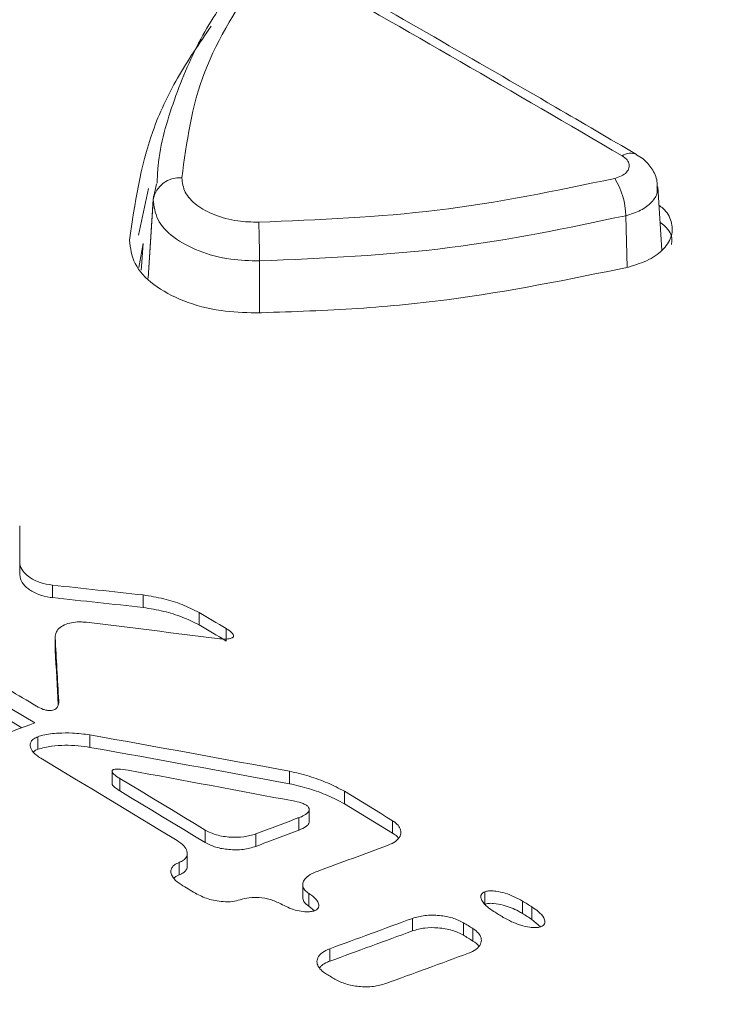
# Model space of a CAD drawing. Header units: millimetres. Extents: x 0 to 2100, y 0 to 1485.
# Tile 104 of 118: x 1575 to 1598, y 1310 to 1342. Entities that reach past the tile are written whole.
import ezdxf

# ---------------------------------------------------------------- set-up
doc = ezdxf.new("R2010")
doc.units = ezdxf.units.MM
doc.header["$LTSCALE"] = 5

msp = doc.modelspace()

# ---------------------------------------------------------------- linework, layer by layer
at = {"color": 7, "linetype": 'Continuous', "lineweight": 15}
for p, q in [((1579.045, 1336.327), (1579.153, 1336.839)), ((1595.661, 1334.677), (1595.528, 1336.751)), ((1578.892, 1336.693), (1578.56, 1335.168)), ((1579.052, 1336.454), (1578.879, 1333.762)), ((1578.573, 1334.104), (1578.71, 1334.889)), ((1574.685, 1324.057), (1574.685, 1324.465)), ((1575.75, 1323.315), (1575.75, 1323.723)), ((1578.719, 1322.995), (1578.719, 1323.404)), ((1580.544, 1322.426), (1580.544, 1322.834)), ((1581.426, 1321.899), (1581.426, 1322.307)), ((1575.839, 1322.029), (1575.839, 1321.621)), ((1575.84, 1321.599), (1575.84, 1322.007)), ((1574.751, 1319.064), (1573.977, 1319.525)), ((1575.274, 1318.362), (1575.274, 1318.77)), ((1576.977, 1318.423), (1576.977, 1318.832)), ((1577.701, 1317.641), (1577.701, 1317.233)), ((1577.95, 1316.998), (1577.95, 1317.407)), ((1583.492, 1317.235), (1583.492, 1317.644)), ((1585.291, 1316.578), (1585.291, 1316.987)), ((1583.807, 1315.717), (1583.807, 1316.125)), ((1584.141, 1315.987), (1584.141, 1316.395)), ((1586.862, 1315.616), (1586.862, 1316.025)), ((1580.739, 1315.309), (1580.739, 1315.718)), ((1582.399, 1315.185), (1582.399, 1315.593)), ((1580.157, 1314.544), (1580.157, 1314.953)), ((1579.889, 1314.25), (1579.889, 1314.659)), ((1583.929, 1313.928), (1583.929, 1313.52)), ((1584.13, 1313.234), (1584.13, 1313.642)), ((1589.879, 1313.293), (1589.879, 1313.701)), ((1584.13, 1313.234), (1584.309, 1313.081)), ((1591.109, 1312.991), (1591.109, 1313.399)), ((1591.419, 1312.798), (1591.419, 1313.207)), ((1587.512, 1312.423), (1587.512, 1312.832)), ((1589.179, 1312.282), (1589.179, 1312.69)), ((1591.419, 1312.798), (1591.697, 1312.555)), ((1589.489, 1312.089), (1589.489, 1312.498)), ((1584.812, 1311.431), (1584.812, 1311.84))]:
    msp.add_line(p, q, dxfattribs=at)
at = {"color": 8, "linetype": 'Continuous', "lineweight": 15}
for p, q in [((1579.045, 1336.327), (1578.88, 1333.761)), ((1594.485, 1335.802), (1594.526, 1334.114)), ((1582.517, 1334.322), (1582.521, 1332.631))]:
    msp.add_line(p, q, dxfattribs=at)
at = {"color": 7, "linetype": 'Continuous', "lineweight": 15, "flags": 128}
for points in [[(1578.71, 1334.889), (1578.656, 1334.139), (1578.647, 1334.022)], [(1551.528, 1332.784), (1554.483, 1331.15), (1557.438, 1329.498), (1560.394, 1327.829), (1563.35, 1326.142), (1566.305, 1324.438), (1569.261, 1322.716), (1572.217, 1320.977), (1575.172, 1319.221)], [(1581.426, 1322.307), (1581.316, 1322.373), (1581.206, 1322.439), (1581.095, 1322.505), (1580.985, 1322.571), (1580.875, 1322.637), (1580.764, 1322.702), (1580.654, 1322.768), (1580.544, 1322.834)], [(1580.544, 1322.426), (1580.654, 1322.36), (1580.764, 1322.294), (1580.875, 1322.228), (1580.985, 1322.162), (1581.095, 1322.096), (1581.206, 1322.031), (1581.316, 1321.965), (1581.426, 1321.899)], [(1574.32, 1320.313), (1574.434, 1320.245), (1574.548, 1320.177), (1574.662, 1320.11), (1574.776, 1320.042), (1574.89, 1319.974), (1575.003, 1319.906), (1575.117, 1319.838), (1575.231, 1319.77)], [(1575.37, 1318.066), (1575.927, 1317.733), (1576.483, 1317.398), (1577.039, 1317.063), (1577.596, 1316.728), (1578.152, 1316.392), (1578.709, 1316.055), (1579.265, 1315.717), (1579.821, 1315.379)], [(1580.739, 1315.718), (1580.39, 1315.93), (1580.041, 1316.141), (1579.693, 1316.353), (1579.344, 1316.564), (1578.996, 1316.775), (1578.647, 1316.986), (1578.299, 1317.196), (1577.95, 1317.407)], [(1577.95, 1316.998), (1578.299, 1316.788), (1578.647, 1316.577), (1578.996, 1316.367), (1579.344, 1316.156), (1579.693, 1315.944), (1580.041, 1315.733), (1580.39, 1315.521), (1580.739, 1315.309)], [(1586.862, 1316.025), (1586.666, 1316.145), (1586.47, 1316.266), (1586.273, 1316.386), (1586.077, 1316.506), (1585.881, 1316.627), (1585.684, 1316.747), (1585.488, 1316.867), (1585.291, 1316.987)], [(1585.291, 1316.578), (1585.488, 1316.458), (1585.684, 1316.338), (1585.881, 1316.218), (1586.077, 1316.098), (1586.273, 1315.978), (1586.47, 1315.857), (1586.666, 1315.737), (1586.862, 1315.616)], [(1579.956, 1313.936), (1580.015, 1313.901), (1580.073, 1313.865), (1580.131, 1313.829), (1580.19, 1313.794), (1580.248, 1313.758), (1580.307, 1313.722), (1580.365, 1313.687), (1580.423, 1313.651)], [(1591.419, 1313.207), (1591.38, 1313.231), (1591.342, 1313.255), (1591.303, 1313.279), (1591.264, 1313.303), (1591.225, 1313.327), (1591.187, 1313.351), (1591.148, 1313.375), (1591.109, 1313.399)], [(1590.174, 1313.056), (1590.212, 1313.032), (1590.251, 1313.008), (1590.29, 1312.984), (1590.328, 1312.96), (1590.367, 1312.936), (1590.405, 1312.912), (1590.444, 1312.888), (1590.483, 1312.864)], [(1591.109, 1312.991), (1591.148, 1312.967), (1591.187, 1312.943), (1591.225, 1312.919), (1591.264, 1312.895), (1591.303, 1312.87), (1591.342, 1312.846), (1591.38, 1312.822), (1591.419, 1312.798)], [(1589.489, 1312.498), (1589.45, 1312.522), (1589.411, 1312.546), (1589.373, 1312.57), (1589.334, 1312.594), (1589.295, 1312.618), (1589.256, 1312.642), (1589.218, 1312.666), (1589.179, 1312.69)], [(1589.179, 1312.282), (1589.218, 1312.258), (1589.256, 1312.234), (1589.295, 1312.21), (1589.334, 1312.186), (1589.373, 1312.162), (1589.411, 1312.137), (1589.45, 1312.113), (1589.489, 1312.089)], [(1584.67, 1311.035), (1584.709, 1311.011), (1584.748, 1310.987), (1584.786, 1310.963), (1584.825, 1310.939), (1584.864, 1310.915), (1584.902, 1310.891), (1584.941, 1310.867), (1584.98, 1310.843)]]:
    msp.add_lwpolyline(points, dxfattribs=at)
at = {"color": 8, "linetype": 'Continuous', "lineweight": 15}
msp.add_arc((1594.645, 1337.382), 0.463, 65.2346, 126.2694, dxfattribs=at)
at = {"color": 7, "linetype": 'Continuous', "lineweight": 15}
for centre, radius, start, end in [((1579.891, 1336.184), 0.858, 84.0825, 170.363), ((1592.057, 1335.75), 2.428, 1.2111, 31.5495), ((1553.712, 1334.338), 28.805, 359.9688, 2.4854)]:
    msp.add_arc(centre, radius, start, end, dxfattribs=at)
for centre, major_axis, ratio, start_param, end_param in [((1619.696, 683.034), (-444.358, 698.412), 0.546449, 5.465258, 5.483366), ((1574.666, 660.292), (-1.501, 946.943), 0.001589, 5.489726, 5.491513), ((1574.666, 660.292), (-1.5, 946.366), 0.001589, 5.489721, 5.491509), ((1564.794, 654.594), (983.598, -177.315), 0.664708, 1.675999, 1.678996), ((1564.794, 654.594), (982.999, -177.207), 0.664708, 1.675991, 1.67899), ((1563.457, 653.822), (962.196, -201.936), 0.673843, 1.693097, 1.697489), ((1575.324, 660.672), (-26.281, 932.522), 0.029087, 5.496791, 5.499918), ((1575.324, 660.672), (-26.265, 931.954), 0.029087, 5.497195, 5.499909), ((1517.831, 627.482), (3327.374, 1297.976), 0.175241, 1.485349, 1.486091), ((1559.568, 651.576), (876.984, -303.11), 0.702558, 1.782496, 1.789718), ((1559.568, 651.576), (876.45, -302.926), 0.702558, 1.78248, 1.789706), ((1558.408, 650.907), (872.868, -308.012), 0.703582, 1.786058, 1.792118), ((1483.633, 607.74), (3449.061, 1367.055), 0.16832, 1.475197, 1.475605), ((1483.633, 607.74), (3446.96, 1366.222), 0.16832, 1.475179, 1.475587), ((1478.348, 604.689), (3304.451, 1284.967), 0.176607, 1.469504, 1.470206), ((1465.664, 597.367), (3300.911, 1282.958), 0.17682, 1.465345, 1.466161), ((1465.664, 597.367), (3298.9, 1282.177), 0.17682, 1.465322, 1.46614), ((1456.805, 592.253), (3306.894, 1286.354), 0.176461, 1.462265, 1.46308)]:
    msp.add_ellipse(centre, major_axis=major_axis, ratio=ratio, start_param=start_param, end_param=end_param, dxfattribs=at)
for points, knots in [([(1594.84, 1337.801), (1593.957, 1338.319), (1590.425, 1340.389), (1586.895, 1342.404), (1584.248, 1343.916)], [0, 0, 0, 0, 0.250001, 1, 1, 1, 1]), ([(1581.825, 1343.497), (1581.416, 1342.905), (1580.545, 1341.644), (1579.701, 1339.603), (1579.218, 1337.974), (1579.178, 1337.053), (1579.169, 1336.866)], [0, 0, 0, 0, 0.282422, 0.601265, 0.918786, 1, 1, 1, 1]), ([(1582.517, 1343.723), (1581.835, 1342.663), (1580.446, 1340.506), (1580.136, 1338.206), (1579.979, 1337.037)], [0, 0, 0, 0, 0.49139, 1, 1, 1, 1]), ([(1580.935, 1341.998), (1580.553, 1341.437), (1579.788, 1340.314), (1578.7, 1337.992), (1578.441, 1336.195), (1578.269, 1335.002)], [0, 0, 0, 0, 0.251468, 0.502939, 1, 1, 1, 1]), ([(1527.717, 1339.071), (1529.028, 1337.59), (1531.867, 1334.383), (1537.149, 1329.618), (1543.467, 1324.742), (1550.618, 1320.04), (1558.195, 1315.747), (1565.975, 1311.904), (1573.893, 1308.471), (1582.267, 1305.267), (1588.198, 1303.385), (1591.163, 1302.444)], [0, 0, 0, 0, 0.100525, 0.217519, 0.334515, 0.455182, 0.57585, 0.680579, 0.785309, 0.892655, 1, 1, 1, 1]), ([(1591.395, 1303.293), (1587.956, 1304.36), (1581.046, 1306.504), (1571.779, 1310.127), (1563.426, 1313.894), (1555.962, 1317.775), (1548.983, 1321.95), (1541.897, 1326.884), (1534.955, 1332.616), (1531.075, 1337.024), (1529.123, 1339.242)], [0, 0, 0, 0, 0.12614, 0.253484, 0.362488, 0.472251, 0.584399, 0.69737, 0.847668, 1, 1, 1, 1]), ([(1591.387, 1303.425), (1588.341, 1304.395), (1582.23, 1306.342), (1573.48, 1309.726), (1565.077, 1313.443), (1557.244, 1317.452), (1550.055, 1321.686), (1543.511, 1326.132), (1537.592, 1330.832), (1532.87, 1335.231), (1530.36, 1338.083), (1529.338, 1339.244)], [0, 0, 0, 0, 0.112907, 0.226593, 0.342745, 0.459753, 0.572661, 0.686357, 0.80253, 0.919556, 1, 1, 1, 1]), ([(1590.998, 1302.123), (1588.104, 1303.038), (1582.298, 1304.875), (1573.96, 1308.044), (1565.925, 1311.507), (1558.087, 1315.371), (1550.572, 1319.617), (1543.451, 1324.268), (1537.003, 1329.207), (1531.578, 1334.091), (1528.679, 1337.37), (1527.364, 1338.858)], [0, 0, 0, 0, 0.1044, 0.209439, 0.316458, 0.424151, 0.540713, 0.658142, 0.778328, 0.899474, 1, 1, 1, 1]), ([(1594.126, 1337.021), (1594.203, 1337.045), (1594.357, 1337.093), (1594.519, 1337.216), (1594.604, 1337.362), (1594.6, 1337.516), (1594.519, 1337.654), (1594.417, 1337.724), (1594.371, 1337.755)], [0, 0, 0, 0, 0.172317, 0.344628, 0.516974, 0.689388, 0.861874, 1, 1, 1, 1]), ([(1595.507, 1336.75), (1595.509, 1336.808), (1595.514, 1337.017), (1595.348, 1337.342), (1595.108, 1337.638), (1594.905, 1337.747), (1594.83, 1337.788)], [0, 0, 0, 0, 0.13275, 0.4755, 0.805104, 1, 1, 1, 1]), ([(1413.666, 1147.244), (1424.425, 1150.242), (1442.019, 1155.145), (1466.019, 1162.449), (1484.298, 1168.539), (1500.647, 1174.626), (1515.069, 1180.654), (1528.818, 1187.19), (1541.699, 1194.262), (1553.375, 1201.854), (1563.785, 1209.907), (1573.297, 1218.22), (1582.194, 1226.769), (1590.711, 1235.45), (1598.892, 1243.958), (1606.943, 1252.222), (1615.027, 1260.194), (1623.563, 1268.004), (1632.819, 1275.672), (1643.102, 1283.047), (1654.412, 1290.07), (1666.471, 1296.667), (1680.64, 1303.539), (1697.023, 1310.561), (1715.597, 1317.703), (1734.653, 1324.429), (1754.002, 1330.877), (1766.989, 1335.087), (1773.479, 1337.19)], [0, 0, 0, 0, 0.071885, 0.117566, 0.163238, 0.198848, 0.234595, 0.270327, 0.305954, 0.341464, 0.376023, 0.410615, 0.445278, 0.479972, 0.514617, 0.546709, 0.578818, 0.610898, 0.642952, 0.676192, 0.709505, 0.74284, 0.776109, 0.820816, 0.865559, 0.910369, 0.95521, 1, 1, 1, 1]), ([(1579.979, 1337.037), (1579.998, 1336.879), (1580.035, 1336.562), (1580.434, 1336.134), (1581.035, 1335.805), (1581.757, 1335.611), (1582.261, 1335.595), (1582.49, 1335.587)], [0, 0, 0, 0, 0.206679, 0.413421, 0.620193, 0.82694, 1, 1, 1, 1]), ([(1773.625, 1336.806), (1765.536, 1334.215), (1749.355, 1329.031), (1725.311, 1320.962), (1705.705, 1313.763), (1690.467, 1307.578), (1678.858, 1302.49), (1667.198, 1296.885), (1655.6, 1290.666), (1644.589, 1283.938), (1634.358, 1276.675), (1624.811, 1268.941), (1615.915, 1260.858), (1607.434, 1252.536), (1598.43, 1243.31), (1588.76, 1233.243), (1578.009, 1222.458), (1568.398, 1213.672), (1560.075, 1206.867), (1553.45, 1201.899), (1546.4, 1197.118), (1538.886, 1192.539), (1530.934, 1188.18), (1522.552, 1183.987), (1513.8, 1179.97), (1501.645, 1174.83), (1485.811, 1168.857), (1466.136, 1162.251), (1450.07, 1157.319), (1432.627, 1152.184), (1421.868, 1149.149), (1413.796, 1146.872)], [0, 0, 0, 0, 0.0558164, 0.1116452, 0.1676267, 0.195715, 0.2238013, 0.2553665, 0.287022, 0.319033, 0.3517837, 0.3845416, 0.417982, 0.4515735, 0.4851805, 0.5283673, 0.5715598, 0.6148675, 0.6366162, 0.6583628, 0.6801905, 0.7020172, 0.72407, 0.7461245, 0.7687152, 0.791307, 0.836726, 0.882377, 0.9281061, 0.9460583, 1, 1, 1, 1]), ([(1582.49, 1335.587), (1584.454, 1335.669), (1588.45, 1335.837), (1592.213, 1336.622), (1594.126, 1337.021)], [0, 0, 0, 0, 0.491396, 1, 1, 1, 1]), ([(1582.517, 1334.322), (1582.2, 1334.332), (1581.503, 1334.354), (1580.504, 1334.623), (1579.672, 1335.077), (1579.122, 1335.67), (1579.07, 1336.108), (1579.045, 1336.327)], [0, 0, 0, 0, 0.173099, 0.379832, 0.586561, 0.793281, 1, 1, 1, 1]), ([(1594.578, 1334.123), (1594.809, 1334.195), (1595.272, 1334.339), (1595.759, 1334.711), (1596.02, 1335.15), (1596.002, 1335.613), (1595.823, 1335.959), (1595.613, 1336.112), (1595.566, 1336.146)], [0, 0, 0, 0, 0.1893206, 0.3786481, 0.5681639, 0.7574849, 0.946826, 1, 1, 1, 1]), ([(1594.485, 1335.802), (1592.585, 1335.402), (1588.719, 1334.59), (1584.608, 1334.413), (1582.517, 1334.322)], [0, 0, 0, 0, 0.4914001, 1, 1, 1, 1]), ([(1595.602, 1335.593), (1595.661, 1335.547), (1595.879, 1335.379), (1596.013, 1335.113), (1595.981, 1334.911), (1595.974, 1334.861)], [0, 0, 0, 0, 0.219933, 0.806423, 1, 1, 1, 1]), ([(1578.269, 1335.002), (1578.299, 1334.744), (1578.36, 1334.226), (1579.011, 1333.525), (1579.996, 1332.986), (1581.18, 1332.665), (1582.007, 1332.638), (1582.386, 1332.626)], [0, 0, 0, 0, 0.206346, 0.412708, 0.61975, 0.82599, 1, 1, 1, 1]), ([(1414.241, 1144.13), (1425.206, 1146.831), (1443.415, 1151.317), (1468.503, 1158.109), (1488.857, 1164.236), (1504.913, 1169.748), (1516.854, 1174.366), (1525.646, 1178.069), (1534.208, 1182.019), (1542.52, 1186.248), (1550.437, 1190.757), (1558.887, 1196.168), (1567.618, 1202.561), (1576.524, 1209.964), (1586.271, 1218.918), (1596.746, 1229.431), (1606.915, 1240.061), (1615.963, 1249.321), (1623.935, 1257.145), (1632.323, 1264.774), (1641.306, 1272.167), (1651.086, 1279.262), (1661.793, 1286.091), (1673.335, 1292.608), (1685.606, 1298.871), (1698.382, 1304.834), (1712.143, 1310.783), (1726.818, 1316.717), (1747.536, 1324.666), (1763.368, 1330.394), (1773.927, 1334.214)], [0, 0, 0, 0, 0.07178, 0.119207, 0.166705, 0.209806, 0.23146, 0.253114, 0.275224, 0.297332, 0.319688, 0.342044, 0.37315, 0.40438, 0.435844, 0.483231, 0.530627, 0.562264, 0.593911, 0.625114, 0.65631, 0.687869, 0.719428, 0.752119, 0.784813, 0.817787, 0.850763, 0.888029, 0.925321, 1, 1, 1, 1]), ([(1774.085, 1333.833), (1763.537, 1330.061), (1747.71, 1324.403), (1726.974, 1316.521), (1710.78, 1310.017), (1694.142, 1302.783), (1679.154, 1295.514), (1666.607, 1288.71), (1656.309, 1282.524), (1645.58, 1275.27), (1634.78, 1266.802), (1624.797, 1257.81), (1616.106, 1249.291), (1605.803, 1238.744), (1595.694, 1228.139), (1585.115, 1217.692), (1576.746, 1209.992), (1567.748, 1202.505), (1558.27, 1195.554), (1548.226, 1189.261), (1537.787, 1183.604), (1526.602, 1178.291), (1514.746, 1173.325), (1502.315, 1168.671), (1486.987, 1163.478), (1468.618, 1157.91), (1443.541, 1151.05), (1425.322, 1146.495), (1414.36, 1143.755)], [0, 0, 0, 0, 0.074562, 0.111881, 0.149197, 0.19311, 0.237014, 0.266768, 0.29654, 0.326282, 0.366008, 0.405911, 0.437419, 0.468929, 0.53197, 0.563433, 0.594891, 0.626582, 0.658263, 0.686904, 0.715586, 0.744241, 0.773898, 0.803579, 0.83325, 0.880684, 0.928211, 1, 1, 1, 1]), ([(1582.386, 1332.626), (1583.435, 1332.659), (1585.535, 1332.725), (1589.67, 1333.115), (1592.619, 1333.721), (1594.578, 1334.123)], [0, 0, 0, 0, 0.251469, 0.502939, 1, 1, 1, 1]), ([(1575.75, 1323.723), (1575.614, 1323.747), (1575.342, 1323.795), (1575.005, 1323.965), (1574.77, 1324.176), (1574.689, 1324.357), (1574.686, 1324.45), (1574.685, 1324.465)], [0, 0, 0, 0, 0.23698, 0.472939, 0.729816, 0.956962, 1, 1, 1, 1]), ([(1574.685, 1324.057), (1574.701, 1323.975), (1574.733, 1323.811), (1574.959, 1323.588), (1575.275, 1323.416), (1575.567, 1323.337), (1575.724, 1323.318), (1575.75, 1323.315)], [0, 0, 0, 0, 0.236588, 0.472147, 0.72876, 0.956449, 1, 1, 1, 1]), ([(1580.544, 1322.834), (1580.363, 1322.923), (1580.008, 1323.098), (1579.387, 1323.292), (1578.944, 1323.366), (1578.719, 1323.404)], [0, 0, 0, 0, 0.3370747, 0.6637315, 1, 1, 1, 1]), ([(1578.719, 1322.995), (1578.944, 1322.958), (1579.388, 1322.883), (1580.009, 1322.689), (1580.364, 1322.514), (1580.544, 1322.426)], [0, 0, 0, 0, 0.3370917, 0.6637501, 1, 1, 1, 1]), ([(1575.84, 1322.007), (1575.845, 1322.071), (1575.855, 1322.189), (1575.99, 1322.345), (1576.189, 1322.455), (1576.439, 1322.516), (1576.67, 1322.528), (1576.81, 1322.515), (1576.862, 1322.51)], [0, 0, 0, 0, 0.207829, 0.384522, 0.5617, 0.727728, 0.89899, 1, 1, 1, 1]), ([(1581.13, 1321.983), (1581.249, 1321.97), (1581.396, 1321.955), (1581.56, 1321.977), (1581.618, 1321.996), (1581.654, 1322.02), (1581.672, 1322.05), (1581.671, 1322.092), (1581.621, 1322.175), (1581.525, 1322.246), (1581.443, 1322.296), (1581.426, 1322.307)], [0, 0, 0, 0, 0.318594, 0.3925455, 0.4510661, 0.4948722, 0.5387875, 0.5935277, 0.6844185, 0.9330536, 1, 1, 1, 1]), ([(1575.231, 1319.77), (1575.301, 1319.732), (1575.401, 1319.677), (1575.562, 1319.632), (1575.672, 1319.621), (1575.764, 1319.633), (1575.836, 1319.662), (1575.904, 1319.717), (1575.956, 1319.816), (1575.957, 1319.898), (1575.958, 1319.948)], [0, 0, 0, 0, 0.23394, 0.335534, 0.438194, 0.502591, 0.567052, 0.651163, 0.789188, 1, 1, 1, 1]), ([(1575.274, 1318.77), (1575.226, 1318.748), (1575.13, 1318.705), (1575.046, 1318.609), (1575.013, 1318.489), (1575.058, 1318.334), (1575.189, 1318.185), (1575.32, 1318.099), (1575.37, 1318.066)], [0, 0, 0, 0, 0.131874, 0.264061, 0.392216, 0.578168, 0.836959, 1, 1, 1, 1]), ([(1576.977, 1318.832), (1576.786, 1318.856), (1576.444, 1318.901), (1575.924, 1318.89), (1575.535, 1318.852), (1575.328, 1318.787), (1575.274, 1318.77)], [0, 0, 0, 0, 0.333206, 0.595736, 0.892736, 1, 1, 1, 1]), ([(1575.274, 1318.362), (1575.422, 1318.398), (1575.835, 1318.5), (1576.438, 1318.498), (1576.848, 1318.441), (1576.977, 1318.423)], [0, 0, 0, 0, 0.2772102, 0.7727131, 1, 1, 1, 1]), ([(1575.131, 1318.277), (1575.15, 1318.294), (1575.188, 1318.328), (1575.245, 1318.35), (1575.274, 1318.362)], [0, 0, 0, 0, 0.503581, 1, 1, 1, 1]), ([(1577.95, 1317.407), (1577.88, 1317.451), (1577.783, 1317.512), (1577.712, 1317.596), (1577.698, 1317.637), (1577.703, 1317.663), (1577.722, 1317.683), (1577.752, 1317.699), (1577.811, 1317.712), (1577.974, 1317.718), (1578.115, 1317.694), (1578.222, 1317.676)], [0, 0, 0, 0, 0.284967, 0.393205, 0.437304, 0.481847, 0.513644, 0.545379, 0.595004, 0.689795, 1, 1, 1, 1]), ([(1585.291, 1316.987), (1585.111, 1317.081), (1584.755, 1317.266), (1584.147, 1317.488), (1583.712, 1317.592), (1583.492, 1317.644)], [0, 0, 0, 0, 0.337339, 0.665481, 1, 1, 1, 1]), ([(1577.702, 1317.233), (1577.703, 1317.225), (1577.705, 1317.197), (1577.776, 1317.11), (1577.875, 1317.047), (1577.95, 1316.998)], [0, 0, 0, 0, 0.084971, 0.29974, 1, 1, 1, 1]), ([(1583.492, 1317.235), (1583.714, 1317.183), (1584.151, 1317.079), (1584.759, 1316.856), (1585.113, 1316.672), (1585.291, 1316.578)], [0, 0, 0, 0, 0.337349, 0.665491, 1, 1, 1, 1]), ([(1583.671, 1316.66), (1583.767, 1316.638), (1583.907, 1316.607), (1584.056, 1316.531), (1584.125, 1316.466), (1584.147, 1316.398), (1584.129, 1316.328), (1584.049, 1316.24), (1583.928, 1316.173), (1583.833, 1316.135), (1583.807, 1316.125)], [0, 0, 0, 0, 0.238766, 0.344338, 0.450852, 0.53157, 0.612158, 0.729318, 0.92548, 1, 1, 1, 1]), ([(1583.807, 1315.717), (1583.89, 1315.752), (1584.01, 1315.802), (1584.111, 1315.898), (1584.146, 1315.953), (1584.14, 1315.983), (1584.139, 1315.987)], [0, 0, 0, 0, 0.5145048, 0.7425896, 0.97271, 1, 1, 1, 1]), ([(1586.72, 1315.224), (1586.806, 1315.262), (1586.979, 1315.339), (1587.124, 1315.507), (1587.153, 1315.682), (1587.083, 1315.845), (1586.969, 1315.956), (1586.884, 1316.011), (1586.862, 1316.025)], [0, 0, 0, 0, 0.2067136, 0.4146665, 0.5941404, 0.7634552, 0.9409463, 1, 1, 1, 1]), ([(1582.399, 1315.593), (1582.269, 1315.556), (1582.011, 1315.481), (1581.558, 1315.477), (1581.105, 1315.542), (1580.859, 1315.66), (1580.739, 1315.718)], [0, 0, 0, 0, 0.241403, 0.481574, 0.746326, 1, 1, 1, 1]), ([(1586.862, 1315.616), (1586.943, 1315.568), (1587.025, 1315.518), (1587.053, 1315.455), (1587.054, 1315.454)], [0, 0, 0, 0, 0.989665, 1, 1, 1, 1]), ([(1579.821, 1315.379), (1579.903, 1315.322), (1580.049, 1315.219), (1580.154, 1315.047), (1580.164, 1314.901), (1580.1, 1314.782), (1579.997, 1314.703), (1579.916, 1314.67), (1579.889, 1314.659)], [0, 0, 0, 0, 0.26636, 0.478416, 0.645235, 0.785817, 0.926708, 1, 1, 1, 1]), ([(1580.739, 1315.309), (1580.853, 1315.254), (1581.08, 1315.143), (1581.522, 1315.071), (1581.985, 1315.067), (1582.263, 1315.146), (1582.399, 1315.185)], [0, 0, 0, 0, 0.24193, 0.482623, 0.747948, 1, 1, 1, 1]), ([(1579.889, 1314.659), (1579.837, 1314.635), (1579.733, 1314.589), (1579.642, 1314.485), (1579.608, 1314.358), (1579.654, 1314.198), (1579.785, 1314.05), (1579.91, 1313.967), (1579.956, 1313.936)], [0, 0, 0, 0, 0.139545, 0.279462, 0.41468, 0.60211, 0.85426, 1, 1, 1, 1]), ([(1579.889, 1314.25), (1579.941, 1314.273), (1580.045, 1314.32), (1580.13, 1314.423), (1580.166, 1314.502), (1580.155, 1314.541), (1580.154, 1314.544)], [0, 0, 0, 0, 0.32892, 0.658722, 0.977411, 1, 1, 1, 1]), ([(1579.721, 1314.149), (1579.747, 1314.172), (1579.793, 1314.212), (1579.86, 1314.239), (1579.889, 1314.25)], [0, 0, 0, 0, 0.583224, 1, 1, 1, 1]), ([(1584.13, 1313.642), (1584.081, 1313.678), (1583.982, 1313.75), (1583.921, 1313.885), (1583.935, 1314.021), (1584.03, 1314.165), (1584.194, 1314.285), (1584.341, 1314.345), (1584.397, 1314.368)], [0, 0, 0, 0, 0.1578813, 0.3163059, 0.4661786, 0.6260076, 0.8556528, 1, 1, 1, 1]), ([(1580.423, 1313.651), (1580.555, 1313.584), (1580.82, 1313.451), (1581.258, 1313.373), (1581.627, 1313.371), (1581.801, 1313.419), (1581.881, 1313.44)], [0, 0, 0, 0, 0.319007, 0.638293, 0.834147, 1, 1, 1, 1]), ([(1584.309, 1313.081), (1584.341, 1313.095), (1584.403, 1313.124), (1584.454, 1313.196), (1584.462, 1313.292), (1584.396, 1313.433), (1584.268, 1313.554), (1584.158, 1313.625), (1584.13, 1313.642)], [0, 0, 0, 0, 0.110603, 0.221249, 0.353158, 0.555396, 0.887967, 1, 1, 1, 1]), ([(1589.879, 1313.701), (1589.854, 1313.69), (1589.803, 1313.666), (1589.756, 1313.608), (1589.74, 1313.522), (1589.792, 1313.378), (1589.942, 1313.213), (1590.102, 1313.105), (1590.174, 1313.056)], [0, 0, 0, 0, 0.078539, 0.157086, 0.259878, 0.427224, 0.740517, 1, 1, 1, 1]), ([(1591.109, 1313.399), (1590.93, 1313.495), (1590.67, 1313.632), (1590.288, 1313.72), (1590.079, 1313.736), (1589.954, 1313.725), (1589.898, 1313.707), (1589.879, 1313.701)], [0, 0, 0, 0, 0.503813, 0.729809, 0.861499, 0.954253, 1, 1, 1, 1]), ([(1581.881, 1313.44), (1581.979, 1313.467), (1582.176, 1313.521), (1582.521, 1313.518), (1582.891, 1313.462), (1583.1, 1313.36), (1583.213, 1313.305)], [0, 0, 0, 0, 0.226198, 0.450761, 0.705194, 1, 1, 1, 1]), ([(1583.213, 1313.305), (1583.363, 1313.229), (1583.583, 1313.117), (1583.923, 1313.051), (1584.129, 1313.042), (1584.251, 1313.061), (1584.3, 1313.078), (1584.309, 1313.081)], [0, 0, 0, 0, 0.470144, 0.69374, 0.859063, 0.972437, 1, 1, 1, 1]), ([(1583.931, 1313.52), (1583.938, 1313.473), (1583.952, 1313.383), (1584.046, 1313.289), (1584.113, 1313.245), (1584.13, 1313.234)], [0, 0, 0, 0, 0.441353, 0.856911, 1, 1, 1, 1]), ([(1589.879, 1313.293), (1589.917, 1313.303), (1590.007, 1313.327), (1590.218, 1313.322), (1590.567, 1313.253), (1590.88, 1313.127), (1591.066, 1313.016), (1591.109, 1312.991)], [0, 0, 0, 0, 0.089107, 0.214344, 0.443226, 0.871321, 1, 1, 1, 1]), ([(1589.179, 1312.69), (1589.063, 1312.748), (1588.833, 1312.863), (1588.386, 1312.939), (1587.922, 1312.945), (1587.645, 1312.868), (1587.512, 1312.832)], [0, 0, 0, 0, 0.244238, 0.487225, 0.755078, 1, 1, 1, 1]), ([(1591.713, 1312.56), (1591.739, 1312.571), (1591.79, 1312.595), (1591.837, 1312.653), (1591.853, 1312.74), (1591.8, 1312.884), (1591.65, 1313.05), (1591.491, 1313.158), (1591.419, 1313.207)], [0, 0, 0, 0, 0.078567, 0.157139, 0.260056, 0.427619, 0.741075, 1, 1, 1, 1]), ([(1590.483, 1312.864), (1590.662, 1312.768), (1590.922, 1312.63), (1591.304, 1312.541), (1591.514, 1312.525), (1591.639, 1312.536), (1591.695, 1312.554), (1591.713, 1312.56)], [0, 0, 0, 0, 0.503486, 0.729745, 0.862036, 0.955325, 1, 1, 1, 1]), ([(1587.512, 1312.423), (1587.644, 1312.46), (1587.906, 1312.533), (1588.365, 1312.532), (1588.818, 1312.461), (1589.062, 1312.34), (1589.179, 1312.282)], [0, 0, 0, 0, 0.2433363, 0.485407, 0.7526236, 1, 1, 1, 1]), ([(1589.346, 1311.692), (1589.432, 1311.73), (1589.606, 1311.807), (1589.751, 1311.976), (1589.779, 1312.153), (1589.709, 1312.316), (1589.595, 1312.428), (1589.51, 1312.484), (1589.489, 1312.498)], [0, 0, 0, 0, 0.207243, 0.41576, 0.594963, 0.763764, 0.940989, 1, 1, 1, 1]), ([(1589.489, 1312.089), (1589.57, 1312.04), (1589.652, 1311.99), (1589.68, 1311.925), (1589.681, 1311.924)], [0, 0, 0, 0, 0.984479, 1, 1, 1, 1]), ([(1584.812, 1311.84), (1584.726, 1311.801), (1584.553, 1311.725), (1584.408, 1311.555), (1584.38, 1311.379), (1584.45, 1311.215), (1584.565, 1311.104), (1584.649, 1311.049), (1584.67, 1311.035)], [0, 0, 0, 0, 0.20706, 0.41536, 0.595078, 0.764449, 0.941975, 1, 1, 1, 1]), ([(1584.478, 1311.205), (1584.498, 1311.233), (1584.555, 1311.311), (1584.686, 1311.382), (1584.787, 1311.422), (1584.812, 1311.431)], [0, 0, 0, 0, 0.292198, 0.826414, 1, 1, 1, 1]), ([(1584.98, 1310.843), (1585.095, 1310.786), (1585.326, 1310.671), (1585.773, 1310.595), (1586.236, 1310.588), (1586.514, 1310.665), (1586.647, 1310.701)], [0, 0, 0, 0, 0.2440584, 0.486828, 0.7551421, 1, 1, 1, 1])]:
    msp.add_open_spline(points, degree=3, knots=knots, dxfattribs=at)
at = {"color": 8, "linetype": 'Continuous', "lineweight": 15}
msp.add_open_spline([(1595.504, 1336.749), (1595.511, 1336.685), (1595.53, 1336.508), (1595.345, 1336.233), (1594.995, 1335.961), (1594.655, 1335.855), (1594.485, 1335.802)], degree=3, knots=[0, 0, 0, 0, 0.162276, 0.44152, 0.72076, 1, 1, 1, 1], dxfattribs=at)

doc.saveas('drawing.dxf')
